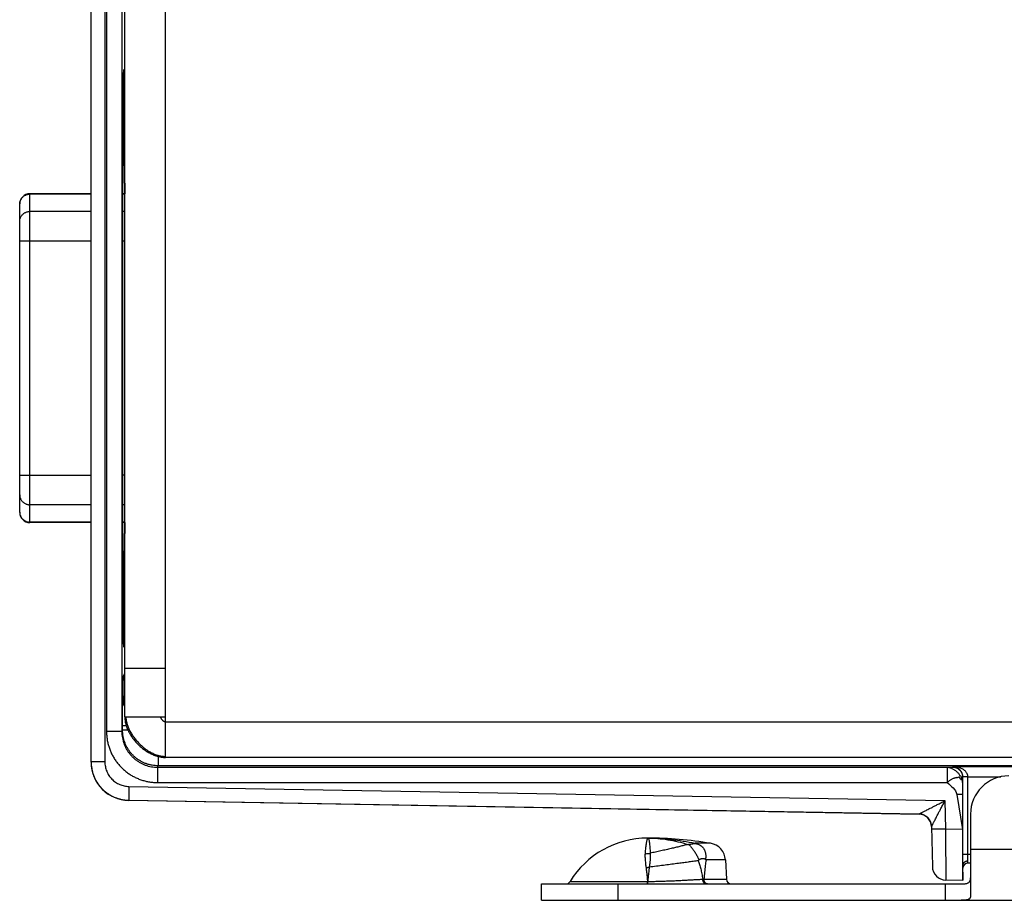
# Model space of a CAD drawing. Header units: inches. Extents: x 0.2 to 16.8, y 0.1 to 10.8.
# Tile 3 of 22: x 2.9 to 4.8, y 2.4 to 4.1. Entities that reach past the tile are written whole.
import ezdxf

# ---------------------------------------------------------------- set-up
doc = ezdxf.new("R2010")
doc.units = ezdxf.units.IN
doc.header["$LTSCALE"] = 0.935
doc.header["$MEASUREMENT"] = 0
doc.layers.get('0').update_dxf_attribs({"linetype": 'CONTINUOUS'})

msp = doc.modelspace()

# ---------------------------------------------------------------- linework, layer by layer
at = {"color": 7, "linetype": 'CONTINUOUS'}
for p, q in [((3.0362, 2.6353), (3.0362, 5.5469)), ((3.0632, 5.5464), (3.0632, 2.6359)), ((3.1822, 2.6446), (3.1822, 5.5376)), ((3.0664, 5.4867), (3.0664, 2.6955)), ((3.0964, 5.4867), (3.0964, 2.6955)), ((3.1022, 2.7246), (3.1022, 5.4576)), ((3.1022, 3.9752), (3.0998, 3.9773)), ((3.0997, 3.8199), (3.0997, 3.8757)), ((3.1022, 3.863), (3.0997, 3.8609)), ((3.1007, 3.8618), (3.1007, 3.8451)), ((3.1007, 3.8451), (3.0997, 3.8451)), ((3.1008, 3.8321), (3.0997, 3.8321)), ((3.1008, 3.8321), (3.1009, 3.8321)), ((3.0993, 3.8005), (3.0996, 3.8071)), ((2.9162, 3.1052), (2.9162, 3.75)), ((3.0362, 3.75), (2.9162, 3.75)), ((3.0362, 3.7491), (2.9162, 3.7491)), ((3.1022, 3.75), (3.0985, 3.75)), ((3.1022, 3.7491), (3.0985, 3.7491)), ((2.8962, 3.1252), (2.8962, 3.73)), ((3.0362, 3.7151), (2.9162, 3.7151)), ((3.1022, 3.7151), (3.0984, 3.7151)), ((3.0983, 3.1867), (3.0983, 3.6675)), ((3.0362, 3.657), (2.8962, 3.657)), ((3.1022, 3.657), (3.0983, 3.657)), ((2.8962, 3.1982), (3.0362, 3.1982)), ((3.1022, 3.1982), (3.0983, 3.1982)), ((3.0362, 3.1401), (2.9162, 3.1401)), ((3.1022, 3.1401), (3.0984, 3.1401)), ((3.0362, 3.1061), (2.9162, 3.1061)), ((3.0362, 3.1052), (2.9162, 3.1052)), ((3.1022, 3.1061), (3.0985, 3.1061)), ((3.1022, 3.1052), (3.0985, 3.1052)), ((3.0996, 3.0471), (3.0993, 3.0538)), ((3.0997, 2.9785), (3.0997, 3.0343)), ((3.0997, 3.0221), (3.1008, 3.0221)), ((3.1009, 3.0221), (3.1008, 3.0221)), ((3.0997, 3.0091), (3.1007, 3.0091)), ((3.1022, 2.9912), (3.0997, 2.9934)), ((3.1007, 3.0091), (3.1007, 2.9925)), ((3.1022, 2.879), (3.0998, 2.877)), ((3.1022, 2.8196), (3.1822, 2.8196)), ((3.0995, 2.805), (3.1022, 2.8102)), ((3.0992, 2.765), (3.0992, 2.7589)), ((3.0992, 2.765), (3.1022, 2.765)), ((3.0983, 2.757), (3.0992, 2.7589)), ((3.0992, 2.7589), (3.1022, 2.7589)), ((3.1022, 2.7246), (3.1822, 2.7246)), ((3.1051, 2.707), (3.0978, 2.707)), ((3.0978, 2.6984), (3.0978, 2.707)), ((3.1822, 2.7146), (5.1562, 2.7146)), ((3.0964, 2.6955), (3.0664, 2.6955)), ((3.0964, 2.6955), (3.0978, 2.6984)), ((3.1084, 2.6984), (3.0978, 2.6984)), ((3.1678, 2.6466), (3.1678, 2.6284)), ((5.0772, 2.6446), (3.1822, 2.6446)), ((3.0632, 2.6359), (3.0362, 2.6359)), ((3.1664, 2.6255), (3.1678, 2.6284)), ((3.1664, 2.6255), (4.7146, 2.6255)), ((3.1664, 2.6255), (3.1664, 2.5955)), ((5.0506, 2.6284), (3.1678, 2.6284)), ((4.7146, 2.6255), (4.7146, 2.5955)), ((4.7248, 2.6259), (4.7253, 2.6269)), ((4.7253, 2.6269), (5.065, 2.6269)), ((4.7448, 2.6059), (4.7451, 2.6064)), ((4.7551, 2.6064), (4.7451, 2.6064)), ((4.7451, 2.4546), (4.7451, 2.6064)), ((4.7551, 2.6069), (4.8196, 2.6069)), ((4.7551, 2.4546), (4.7551, 2.6064)), ((3.1103, 2.5879), (3.1098, 2.5609)), ((3.1103, 2.5879), (4.71, 2.56)), ((3.1664, 2.5955), (4.7146, 2.5955)), ((4.7332, 2.5721), (4.7444, 2.5036)), ((4.7445, 2.5721), (4.7444, 2.5036)), ((3.1098, 2.5609), (4.6593, 2.5338)), ((3.1098, 2.5603), (3.1098, 2.5609)), ((4.6594, 2.5333), (3.1098, 2.5603)), ((4.71, 2.56), (4.711, 2.5042)), ((4.6594, 2.5333), (4.6593, 2.5338)), ((4.7602, 2.5336), (4.7602, 2.3724)), ((4.6839, 2.5093), (4.6853, 2.4307)), ((4.711, 2.5042), (4.684, 2.5038)), ((4.7444, 2.5036), (4.711, 2.5042)), ((4.2505, 2.4764), (4.2202, 2.4764)), ((4.7602, 2.4546), (4.7451, 2.4546)), ((4.7602, 2.4646), (4.8519, 2.4646)), ((4.2797, 2.4437), (4.2417, 2.4437)), ((4.2797, 2.4437), (4.2817, 2.4061)), ((4.7452, 2.4036), (4.7452, 2.4336)), ((4.7552, 2.4376), (4.7552, 2.4414)), ((4.7602, 2.4376), (4.7552, 2.4376)), ((3.9192, 2.3966), (4.742, 2.3966)), ((3.9192, 2.3646), (3.9192, 2.3966)), ((3.975, 2.4014), (4.1269, 2.4014)), ((4.0692, 2.3646), (4.0692, 2.3966)), ((4.2374, 2.4061), (4.2817, 2.4061)), ((4.7102, 2.3966), (4.7102, 2.3646)), ((4.7452, 2.4036), (4.7118, 2.4042)), ((3.9192, 2.3646), (5.0491, 2.3646))]:
    msp.add_line(p, q, dxfattribs=at)
msp.add_lwpolyline([(3.1589, 2.6495), (3.1631, 2.6479), (3.1682, 2.6464), (3.1732, 2.6454), (3.1781, 2.6448), (3.1821, 2.6446)], dxfattribs=at)
for centre, radius, start, end in [((2.9162, 3.73), 0.02, 90, 180), ((2.9162, 3.1252), 0.02, 180, 270), ((3.1112, 2.6353), 0.075, 180, 269), ((4.8352, 2.5336), 0.075, 90, 180), ((4.6589, 2.5083), 0.025, 2.2574, 89.0001), ((4.1272, 2.3081), 0.1785, 90, 148.5015), ((4.1272, 1.7366), 0.75, 80.5349, 90), ((4.2447, 2.4419), 0.035, 3, 80.5349), ((4.7552, 2.4276), 0.01, 90, 180), ((4.7123, 2.4312), 0.027, 181, 269), ((3.9665, 2.4066), 0.01, 270, 328.5015), ((4.2916, 2.4066), 0.01, 183, 270)]:
    msp.add_arc(centre, radius, start, end, dxfattribs=at)
for points, knots in [([(3.0997, 3.8757), (3.0997, 3.8776), (3.0996, 3.8813), (3.0996, 3.887), (3.0996, 3.8929), (3.0996, 3.8991), (3.0996, 3.9054), (3.0996, 3.9118), (3.0996, 3.9183), (3.0996, 3.9248), (3.0996, 3.9312), (3.0996, 3.9376), (3.0996, 3.9438), (3.0996, 3.9498), (3.0996, 3.9556), (3.0997, 3.9611), (3.0997, 3.9662), (3.0997, 3.971), (3.0998, 3.9755), (3.0998, 3.9794), (3.0999, 3.9829), (3.0999, 3.9859), (3.1, 3.9885), (3.1, 3.9904), (3.1001, 3.9919), (3.1001, 3.9925), (3.1002, 3.9932), (3.1002, 3.9932)], [0, 0, 0, 0, 0.046231, 0.095059, 0.145922, 0.198458, 0.25245, 0.307279, 0.362494, 0.417916, 0.472922, 0.527009, 0.580029, 0.631409, 0.680639, 0.727595, 0.771793, 0.812771, 0.85042, 0.884378, 0.914276, 0.940023, 0.96139, 0.978141, 0.990219, 0.997524, 1, 1, 1, 1]), ([(3.1002, 3.9932), (3.1002, 3.9932), (3.1003, 3.9925), (3.1003, 3.9919), (3.1004, 3.9904), (3.1004, 3.9885), (3.1005, 3.9859), (3.1005, 3.9829), (3.1006, 3.9797), (3.1006, 3.9776), (3.1006, 3.9766)], [0, 0, 0, 0, 0.01752, 0.069201, 0.154648, 0.27316, 0.424328, 0.606483, 0.818006, 1, 1, 1, 1]), ([(3.1007, 3.8451), (3.1007, 3.8445), (3.1007, 3.8434), (3.1007, 3.8418), (3.1007, 3.8403), (3.1007, 3.8388), (3.1007, 3.8374), (3.1008, 3.8361), (3.1008, 3.835), (3.1008, 3.8341), (3.1008, 3.8333), (3.1008, 3.8327), (3.1008, 3.8324), (3.1008, 3.8321), (3.1008, 3.8321)], [0, 0, 0, 0, 0.127424, 0.252703, 0.373993, 0.489101, 0.596285, 0.693826, 0.780008, 0.853583, 0.913242, 0.958054, 0.987325, 1, 1, 1, 1]), ([(3.1009, 3.8321), (3.1009, 3.8323), (3.1009, 3.8327), (3.1009, 3.8327), (3.1009, 3.8327)], [0, 0, 0, 0, 0.979986, 1, 1, 1, 1]), ([(3.1009, 3.8327), (3.101, 3.8326), (3.101, 3.8324), (3.1011, 3.8322), (3.1011, 3.8321)], [0, 0, 0, 0, 0.518759, 1, 1, 1, 1]), ([(3.1011, 3.8321), (3.1011, 3.8318), (3.1011, 3.8311), (3.1012, 3.8293), (3.1013, 3.8268), (3.1014, 3.8236), (3.1015, 3.8196), (3.1015, 3.8149), (3.1016, 3.8096), (3.1017, 3.8036), (3.1018, 3.797), (3.1018, 3.7899), (3.1019, 3.7822), (3.1019, 3.7741), (3.102, 3.7655), (3.102, 3.7574), (3.102, 3.7522), (3.102, 3.75)], [0, 0, 0, 0, 0.009541, 0.031248, 0.062071, 0.10184, 0.150329, 0.207263, 0.272321, 0.345132, 0.425284, 0.512319, 0.605745, 0.70503, 0.809611, 0.918892, 1, 1, 1, 1]), ([(3.0996, 3.8071), (3.0996, 3.8072), (3.0996, 3.8076), (3.0996, 3.8082), (3.0996, 3.8089), (3.0996, 3.8099), (3.0996, 3.811), (3.0997, 3.8122), (3.0997, 3.8136), (3.0997, 3.8151), (3.0997, 3.8167), (3.0997, 3.8183), (3.0997, 3.8194), (3.0997, 3.8199)], [0, 0, 0, 0, 0.030352, 0.076434, 0.13714, 0.211894, 0.299439, 0.397844, 0.50637, 0.622739, 0.744835, 0.871577, 1, 1, 1, 1]), ([(3.0983, 3.6675), (3.0983, 3.6708), (3.0983, 3.6774), (3.0983, 3.6872), (3.0983, 3.697), (3.0983, 3.7066), (3.0984, 3.7159), (3.0984, 3.725), (3.0984, 3.7338), (3.0985, 3.7423), (3.0985, 3.7503), (3.0986, 3.7579), (3.0986, 3.765), (3.0987, 3.7715), (3.0988, 3.7775), (3.0988, 3.783), (3.0989, 3.7878), (3.099, 3.7919), (3.0991, 3.7954), (3.0992, 3.7981), (3.0992, 3.7998), (3.0993, 3.8005)], [0, 0, 0, 0, 0.074506, 0.148727, 0.222061, 0.294136, 0.36476, 0.433366, 0.499536, 0.563141, 0.623688, 0.680763, 0.734268, 0.783818, 0.829044, 0.869863, 0.906008, 0.9372, 0.963364, 0.984353, 1, 1, 1, 1]), ([(2.8962, 3.73), (2.8962, 3.7306), (2.8963, 3.732), (2.8967, 3.7341), (2.8974, 3.7364), (2.8984, 3.7386), (2.8997, 3.7406), (2.9011, 3.7425), (2.9029, 3.7442), (2.9048, 3.7457), (2.9068, 3.7469), (2.909, 3.7479), (2.9114, 3.7486), (2.9137, 3.749), (2.9153, 3.7491), (2.9162, 3.7491)], [0, 0, 0, 0, 0.058479, 0.136327, 0.214243, 0.292256, 0.370388, 0.448656, 0.527067, 0.605622, 0.684312, 0.76312, 0.842024, 0.920995, 1, 1, 1, 1]), ([(2.8962, 3.6954), (2.8962, 3.6962), (2.8963, 3.6978), (2.8967, 3.7001), (2.8974, 3.7024), (2.8984, 3.7046), (2.8997, 3.7066), (2.9011, 3.7085), (2.9029, 3.7102), (2.9048, 3.7116), (2.9068, 3.7129), (2.909, 3.7138), (2.9114, 3.7146), (2.9137, 3.715), (2.9153, 3.7151), (2.9162, 3.7151)], [0, 0, 0, 0, 0.076337, 0.152709, 0.229147, 0.30568, 0.38233, 0.459113, 0.536038, 0.613103, 0.6903, 0.767614, 0.845021, 0.922494, 1, 1, 1, 1]), ([(3.0993, 3.0538), (3.0992, 3.0545), (3.0992, 3.0561), (3.0991, 3.0589), (3.099, 3.0623), (3.0989, 3.0665), (3.0988, 3.0713), (3.0988, 3.0767), (3.0987, 3.0827), (3.0986, 3.0893), (3.0986, 3.0964), (3.0985, 3.1039), (3.0985, 3.112), (3.0984, 3.1204), (3.0984, 3.1292), (3.0984, 3.1383), (3.0983, 3.1477), (3.0983, 3.1572), (3.0983, 3.167), (3.0983, 3.1768), (3.0983, 3.1834), (3.0983, 3.1867)], [0, 0, 0, 0, 0.015647, 0.036636, 0.0628, 0.093992, 0.130137, 0.170956, 0.216182, 0.265732, 0.319237, 0.376312, 0.436859, 0.500464, 0.566634, 0.63524, 0.705864, 0.777939, 0.851273, 0.925494, 1, 1, 1, 1]), ([(2.8962, 3.1598), (2.8962, 3.159), (2.8963, 3.1575), (2.8967, 3.1551), (2.8974, 3.1528), (2.8984, 3.1507), (2.8997, 3.1486), (2.9011, 3.1467), (2.9029, 3.1451), (2.9048, 3.1436), (2.9068, 3.1424), (2.909, 3.1414), (2.9114, 3.1407), (2.9137, 3.1402), (2.9153, 3.1401), (2.9162, 3.1401)], [0, 0, 0, 0, 0.076337, 0.152709, 0.229147, 0.30568, 0.38233, 0.459113, 0.536038, 0.613103, 0.6903, 0.767614, 0.845021, 0.922494, 1, 1, 1, 1]), ([(2.8962, 3.1252), (2.8962, 3.1246), (2.8963, 3.1232), (2.8967, 3.1211), (2.8974, 3.1188), (2.8984, 3.1166), (2.8997, 3.1146), (2.9011, 3.1127), (2.9029, 3.111), (2.9048, 3.1096), (2.9068, 3.1083), (2.909, 3.1073), (2.9114, 3.1066), (2.9137, 3.1062), (2.9153, 3.1061), (2.9162, 3.1061)], [0, 0, 0, 0, 0.058479, 0.136327, 0.214243, 0.292256, 0.370388, 0.448656, 0.527067, 0.605622, 0.684312, 0.76312, 0.842024, 0.920995, 1, 1, 1, 1]), ([(3.102, 3.1052), (3.102, 3.1027), (3.102, 3.0971), (3.102, 3.0887), (3.1019, 3.0801), (3.1019, 3.072), (3.1018, 3.0643), (3.1018, 3.0572), (3.1017, 3.0506), (3.1016, 3.0446), (3.1015, 3.0393), (3.1015, 3.0346), (3.1014, 3.0307), (3.1013, 3.0274), (3.1012, 3.0249), (3.1011, 3.023), (3.1011, 3.0223), (3.101, 3.0218)], [0, 0, 0, 0, 0.091891, 0.199545, 0.302569, 0.400377, 0.492412, 0.578152, 0.65711, 0.728837, 0.792927, 0.849014, 0.896781, 0.935958, 0.966322, 0.987706, 1, 1, 1, 1]), ([(3.0997, 3.0343), (3.0997, 3.0349), (3.0997, 3.036), (3.0997, 3.0376), (3.0997, 3.0391), (3.0997, 3.0406), (3.0997, 3.042), (3.0996, 3.0432), (3.0996, 3.0444), (3.0996, 3.0453), (3.0996, 3.0461), (3.0996, 3.0467), (3.0996, 3.047), (3.0996, 3.0471)], [0, 0, 0, 0, 0.128423, 0.255165, 0.377261, 0.49363, 0.602156, 0.700561, 0.788106, 0.86286, 0.923566, 0.969648, 1, 1, 1, 1]), ([(3.1008, 3.0221), (3.1008, 3.0221), (3.1008, 3.0218), (3.1008, 3.0216), (3.1008, 3.0209), (3.1008, 3.0202), (3.1008, 3.0192), (3.1008, 3.0181), (3.1007, 3.0168), (3.1007, 3.0155), (3.1007, 3.014), (3.1007, 3.0124), (3.1007, 3.0108), (3.1007, 3.0097), (3.1007, 3.0091)], [0, 0, 0, 0, 0.012675, 0.041946, 0.086758, 0.146417, 0.219992, 0.306174, 0.403715, 0.510899, 0.626007, 0.747297, 0.872576, 1, 1, 1, 1]), ([(3.1009, 3.0216), (3.1009, 3.0216), (3.1009, 3.0215), (3.1009, 3.0219), (3.1009, 3.0221)], [0, 0, 0, 0, 0.020014, 1, 1, 1, 1]), ([(3.1002, 2.8611), (3.1002, 2.8611), (3.1001, 2.8617), (3.1001, 2.8623), (3.1, 2.8639), (3.1, 2.8658), (3.0999, 2.8683), (3.0999, 2.8713), (3.0998, 2.8748), (3.0998, 2.8788), (3.0997, 2.8832), (3.0997, 2.888), (3.0997, 2.8932), (3.0996, 2.8987), (3.0996, 2.9044), (3.0996, 2.9104), (3.0996, 2.9166), (3.0996, 2.923), (3.0996, 2.9294), (3.0996, 2.9359), (3.0996, 2.9424), (3.0996, 2.9488), (3.0996, 2.9551), (3.0996, 2.9613), (3.0996, 2.9672), (3.0996, 2.973), (3.0997, 2.9767), (3.0997, 2.9785)], [0, 0, 0, 0, 0.002476, 0.009781, 0.021859, 0.03861, 0.059977, 0.085724, 0.115622, 0.14958, 0.187229, 0.228207, 0.272405, 0.319361, 0.368591, 0.419971, 0.472991, 0.527078, 0.582084, 0.637506, 0.692721, 0.74755, 0.801542, 0.854078, 0.904941, 0.953769, 1, 1, 1, 1]), ([(3.1006, 2.8777), (3.1006, 2.8767), (3.1006, 2.8745), (3.1005, 2.8713), (3.1005, 2.8683), (3.1004, 2.8658), (3.1004, 2.8639), (3.1003, 2.8623), (3.1003, 2.8617), (3.1002, 2.8611), (3.1002, 2.8611)], [0, 0, 0, 0, 0.181994, 0.393517, 0.575672, 0.72684, 0.845352, 0.930799, 0.98248, 1, 1, 1, 1]), ([(3.0992, 2.765), (3.0992, 2.7662), (3.0992, 2.7688), (3.0992, 2.7726), (3.0992, 2.7764), (3.0992, 2.78), (3.0992, 2.7836), (3.0992, 2.7869), (3.0993, 2.79), (3.0993, 2.7929), (3.0993, 2.7955), (3.0993, 2.7979), (3.0994, 2.7999), (3.0994, 2.8016), (3.0994, 2.803), (3.0994, 2.804), (3.0995, 2.8046), (3.0995, 2.8049), (3.0995, 2.805)], [0, 0, 0, 0, 0.096427, 0.192436, 0.28682, 0.378426, 0.466382, 0.549975, 0.628399, 0.700884, 0.766758, 0.825424, 0.87629, 0.918887, 0.952855, 0.977856, 0.993596, 1, 1, 1, 1]), ([(3.1021, 2.7951), (3.102, 2.7953), (3.1015, 2.7962), (3.1008, 2.7978), (3.1001, 2.8002), (3.0996, 2.8025), (3.0995, 2.8041), (3.0995, 2.805)], [0, 0, 0, 0, 0.061322, 0.295999, 0.530671, 0.765338, 1, 1, 1, 1]), ([(3.0978, 2.707), (3.0978, 2.7086), (3.0978, 2.7116), (3.0978, 2.7161), (3.0978, 2.7205), (3.0979, 2.7249), (3.0979, 2.729), (3.0979, 2.733), (3.0979, 2.7368), (3.0979, 2.7403), (3.098, 2.7436), (3.098, 2.7465), (3.098, 2.7491), (3.0981, 2.7514), (3.0981, 2.7533), (3.0981, 2.7548), (3.0982, 2.7559), (3.0982, 2.7566), (3.0982, 2.757), (3.0983, 2.757)], [0, 0, 0, 0, 0.090653, 0.181077, 0.270262, 0.357208, 0.441033, 0.521105, 0.59686, 0.667655, 0.732878, 0.791968, 0.844407, 0.889792, 0.92777, 0.958033, 0.980259, 0.994251, 1, 1, 1, 1]), ([(3.1021, 2.7437), (3.1021, 2.7437), (3.1016, 2.7445), (3.1007, 2.7462), (3.0996, 2.7488), (3.0988, 2.7515), (3.0984, 2.7542), (3.0983, 2.7561), (3.0983, 2.757)], [0, 0, 0, 0, 0.007421, 0.205945, 0.404465, 0.602981, 0.801492, 1, 1, 1, 1]), ([(3.0992, 2.7589), (3.0992, 2.758), (3.0993, 2.7561), (3.0998, 2.7533), (3.1005, 2.7506), (3.1014, 2.7486), (3.102, 2.7475), (3.1021, 2.7472)], [0, 0, 0, 0, 0.229505, 0.458991, 0.688467, 0.917946, 1, 1, 1, 1]), ([(3.1022, 2.7246), (3.1022, 2.7234), (3.1022, 2.7211), (3.1026, 2.7175), (3.1032, 2.7139), (3.104, 2.7104), (3.1051, 2.7068), (3.1063, 2.7033), (3.1077, 2.6997), (3.1094, 2.6962), (3.1112, 2.6928), (3.1131, 2.6894), (3.1153, 2.686), (3.1175, 2.6828), (3.12, 2.6796), (3.1225, 2.6765), (3.1252, 2.6734), (3.128, 2.6705), (3.131, 2.6677), (3.134, 2.665), (3.1371, 2.6624), (3.1403, 2.66), (3.1436, 2.6577), (3.1469, 2.6556), (3.1503, 2.6536), (3.1538, 2.6518), (3.1566, 2.6505), (3.1584, 2.6498), (3.1589, 2.6495)], [0, 0, 0, 0, 0.035734, 0.071833, 0.108356, 0.145339, 0.182805, 0.220759, 0.259192, 0.298086, 0.337411, 0.377129, 0.417197, 0.457565, 0.498176, 0.538974, 0.579898, 0.620885, 0.661872, 0.702796, 0.743594, 0.784206, 0.824573, 0.864641, 0.90436, 0.943685, 0.982579, 1, 1, 1, 1]), ([(3.1042, 2.7246), (3.1042, 2.7235), (3.1044, 2.7213), (3.1048, 2.7179), (3.1055, 2.7145), (3.1064, 2.7111), (3.1075, 2.7077), (3.1088, 2.7042), (3.1102, 2.7008), (3.1119, 2.6974), (3.1137, 2.6941), (3.1156, 2.6907), (3.1178, 2.6875), (3.12, 2.6842), (3.1224, 2.6811), (3.1249, 2.678), (3.1276, 2.675), (3.1303, 2.6721), (3.1332, 2.6694), (3.1361, 2.6667), (3.1391, 2.6641), (3.1422, 2.6617), (3.1454, 2.6595), (3.1486, 2.6573), (3.1519, 2.6554), (3.1552, 2.6536), (3.1585, 2.652), (3.1619, 2.6506), (3.1653, 2.6494), (3.1687, 2.6484), (3.1721, 2.6476), (3.1755, 2.6471), (3.1788, 2.6468), (3.181, 2.6467), (3.1822, 2.6468)], [0, 0, 0, 0, 0.028013, 0.056534, 0.085591, 0.115194, 0.145342, 0.176018, 0.207197, 0.238843, 0.270916, 0.303366, 0.336141, 0.369186, 0.40244, 0.435841, 0.469328, 0.502837, 0.536304, 0.569668, 0.602866, 0.63584, 0.668534, 0.700896, 0.732878, 0.76444, 0.795548, 0.826177, 0.85631, 0.885946, 0.915096, 0.943787, 0.972066, 1, 1, 1, 1]), ([(3.1717, 2.7246), (3.1718, 2.7243), (3.172, 2.7238), (3.1723, 2.723), (3.1728, 2.7221), (3.1732, 2.7213), (3.1738, 2.7204), (3.1744, 2.7196), (3.175, 2.7188), (3.1757, 2.718), (3.1764, 2.7173), (3.1772, 2.7167), (3.178, 2.7161), (3.1788, 2.7156), (3.1796, 2.7152), (3.1804, 2.7149), (3.1812, 2.7147), (3.1817, 2.7146), (3.182, 2.7146), (3.1822, 2.7146)], [0, 0, 0, 0, 0.056242, 0.115729, 0.177932, 0.242289, 0.308224, 0.375157, 0.442521, 0.509769, 0.57639, 0.641924, 0.705986, 0.768289, 0.828681, 0.887195, 0.9441, 0.972131, 1, 1, 1, 1]), ([(3.0664, 2.6955), (3.0664, 2.6929), (3.0666, 2.6877), (3.0675, 2.6799), (3.0691, 2.6722), (3.0712, 2.6646), (3.0739, 2.6572), (3.0772, 2.6501), (3.0811, 2.6432), (3.0854, 2.6367), (3.0903, 2.6305), (3.0956, 2.6247), (3.1014, 2.6194), (3.1076, 2.6145), (3.1141, 2.6102), (3.121, 2.6063), (3.1281, 2.603), (3.1355, 2.6003), (3.1431, 2.5982), (3.1508, 2.5966), (3.1586, 2.5957), (3.1638, 2.5955), (3.1664, 2.5955)], [0, 0, 0, 0, 0.04965, 0.099567, 0.149649, 0.199797, 0.249908, 0.299945, 0.349949, 0.399965, 0.450001, 0.500047, 0.550092, 0.600126, 0.650137, 0.700135, 0.750163, 0.800264, 0.850398, 0.900466, 0.950366, 1, 1, 1, 1]), ([(3.0964, 2.6955), (3.0964, 2.6935), (3.0966, 2.6894), (3.0974, 2.6833), (3.0987, 2.6774), (3.1006, 2.6715), (3.1029, 2.6659), (3.1057, 2.6605), (3.109, 2.6553), (3.1127, 2.6505), (3.1169, 2.646), (3.1214, 2.6418), (3.1262, 2.6381), (3.1314, 2.6348), (3.1368, 2.632), (3.1424, 2.6297), (3.1483, 2.6278), (3.1542, 2.6265), (3.1603, 2.6257), (3.1644, 2.6255), (3.1664, 2.6255)], [0, 0, 0, 0, 0.05558, 0.111155, 0.166726, 0.222295, 0.27786, 0.33342, 0.388976, 0.444529, 0.50008, 0.555628, 0.611173, 0.666718, 0.722262, 0.777807, 0.833353, 0.8889, 0.944448, 1, 1, 1, 1]), ([(3.1678, 2.6284), (3.1658, 2.6284), (3.1617, 2.6285), (3.1556, 2.6293), (3.1497, 2.6307), (3.1438, 2.6325), (3.1382, 2.6348), (3.1328, 2.6377), (3.1276, 2.6409), (3.1228, 2.6447), (3.1183, 2.6488), (3.1142, 2.6533), (3.1104, 2.6581), (3.1072, 2.6633), (3.1043, 2.6687), (3.102, 2.6744), (3.1001, 2.6802), (3.0988, 2.6862), (3.098, 2.6922), (3.0978, 2.6963), (3.0978, 2.6984)], [0, 0, 0, 0, 0.055575, 0.111172, 0.166758, 0.222321, 0.277854, 0.333351, 0.388819, 0.444268, 0.499717, 0.555193, 0.610721, 0.666298, 0.721905, 0.77752, 0.83314, 0.888762, 0.944388, 1, 1, 1, 1]), ([(3.0362, 2.6353), (3.0362, 2.6333), (3.0364, 2.6292), (3.0372, 2.623), (3.0386, 2.6166), (3.0405, 2.6105), (3.0429, 2.6045), (3.0459, 2.5987), (3.0493, 2.5932), (3.0532, 2.5881), (3.0576, 2.5833), (3.0623, 2.5788), (3.0674, 2.5748), (3.0728, 2.5713), (3.0785, 2.5682), (3.0845, 2.5657), (3.0906, 2.5636), (3.097, 2.5621), (3.1034, 2.5612), (3.1077, 2.5609), (3.1098, 2.5609)], [0, 0, 0, 0, 0.05108, 0.10694, 0.162788, 0.218613, 0.274411, 0.330176, 0.385913, 0.441632, 0.49735, 0.553094, 0.608886, 0.664727, 0.720595, 0.776473, 0.832356, 0.888242, 0.944129, 1, 1, 1, 1]), ([(3.0632, 2.6359), (3.0632, 2.6343), (3.0633, 2.6313), (3.064, 2.6267), (3.0651, 2.6221), (3.0666, 2.6177), (3.0686, 2.6135), (3.071, 2.6094), (3.0737, 2.6057), (3.0769, 2.6022), (3.0803, 2.599), (3.084, 2.5962), (3.088, 2.5937), (3.0922, 2.5917), (3.0966, 2.59), (3.1011, 2.5889), (3.1057, 2.5881), (3.1088, 2.5879), (3.1103, 2.5879)], [0, 0, 0, 0, 0.061715, 0.12397, 0.186561, 0.249298, 0.311996, 0.374601, 0.437201, 0.499859, 0.562523, 0.62514, 0.687774, 0.75052, 0.813313, 0.875958, 0.938255, 1, 1, 1, 1]), ([(4.7146, 2.6255), (4.715, 2.6255), (4.7156, 2.6255), (4.7166, 2.6256), (4.7176, 2.6256), (4.7185, 2.6256), (4.7194, 2.6256), (4.7202, 2.6256), (4.721, 2.6257), (4.7217, 2.6257), (4.7223, 2.6257), (4.7227, 2.6257), (4.723, 2.6257), (4.7232, 2.6257), (4.7235, 2.6257), (4.7237, 2.6258), (4.7239, 2.6258), (4.7241, 2.6258), (4.7243, 2.6258), (4.7244, 2.6258), (4.7245, 2.6258), (4.7246, 2.6258), (4.7247, 2.6258), (4.7247, 2.6258), (4.7247, 2.6258), (4.7248, 2.6259), (4.7248, 2.6259), (4.7248, 2.6259), (4.7248, 2.6259), (4.7248, 2.6259), (4.7248, 2.6259), (4.7248, 2.6259)], [0, 0, 0, 0, 0.098552, 0.19493, 0.288567, 0.3789, 0.465361, 0.547387, 0.624411, 0.695869, 0.761195, 0.791382, 0.819825, 0.846453, 0.871196, 0.893984, 0.914746, 0.933413, 0.949914, 0.964183, 0.97615, 0.98125, 0.985752, 0.989646, 0.992929, 0.995595, 0.997644, 0.998441, 0.999092, 0.999605, 1, 1, 1, 1]), ([(4.7146, 2.6255), (4.7152, 2.6255), (4.7165, 2.6254), (4.7184, 2.6251), (4.7205, 2.6245), (4.7227, 2.6237), (4.7249, 2.6226), (4.7272, 2.6214), (4.7294, 2.6199), (4.7315, 2.6183), (4.7336, 2.6165), (4.7354, 2.6146), (4.7376, 2.6128), (4.7378, 2.6096), (4.7409, 2.6094), (4.7416, 2.6069), (4.7433, 2.6045), (4.7427, 2.6015), (4.7444, 2.5994), (4.7445, 2.5975), (4.7446, 2.5962), (4.7446, 2.5955)], [0, 0, 0, 0, 0.037666, 0.080476, 0.127593, 0.17831, 0.232047, 0.288012, 0.34534, 0.403367, 0.461666, 0.519872, 0.577739, 0.643445, 0.687614, 0.73947, 0.79118, 0.882158, 0.912126, 0.957479, 1, 1, 1, 1]), ([(4.7248, 2.6259), (4.7255, 2.6259), (4.7268, 2.6258), (4.7287, 2.6255), (4.7306, 2.625), (4.7325, 2.6244), (4.7342, 2.6235), (4.7359, 2.6225), (4.7373, 2.6216), (4.7382, 2.6207), (4.7392, 2.6198), (4.7403, 2.6186), (4.7414, 2.617), (4.7424, 2.6153), (4.7433, 2.6135), (4.744, 2.6117), (4.7444, 2.6098), (4.7447, 2.6078), (4.7448, 2.6065), (4.7448, 2.6059)], [0, 0, 0, 0, 0.062522, 0.125043, 0.187558, 0.250085, 0.312637, 0.375192, 0.437713, 0.468963, 0.5002, 0.562633, 0.625084, 0.68757, 0.750078, 0.812583, 0.875065, 0.937524, 1, 1, 1, 1]), ([(4.7451, 2.6064), (4.7451, 2.6069), (4.745, 2.608), (4.7448, 2.6096), (4.7445, 2.6112), (4.744, 2.6129), (4.7434, 2.6146), (4.7425, 2.6163), (4.7414, 2.6181), (4.7401, 2.6199), (4.7384, 2.6216), (4.7365, 2.6232), (4.7341, 2.6247), (4.7314, 2.6259), (4.7285, 2.6267), (4.7264, 2.6269), (4.7253, 2.6269)], [0, 0, 0, 0, 0.051482, 0.10098, 0.153741, 0.20913, 0.266587, 0.327493, 0.393292, 0.46382, 0.539179, 0.62006, 0.707626, 0.80173, 0.900221, 1, 1, 1, 1]), ([(4.7551, 2.6069), (4.755, 2.6074), (4.755, 2.6084), (4.7547, 2.61), (4.7542, 2.6116), (4.7534, 2.6132), (4.7524, 2.6149), (4.7511, 2.6167), (4.7494, 2.6184), (4.7474, 2.6202), (4.7449, 2.6218), (4.7419, 2.6234), (4.7383, 2.6248), (4.7343, 2.626), (4.7299, 2.6267), (4.7269, 2.6269), (4.7253, 2.6269)], [0, 0, 0, 0, 0.038403, 0.078381, 0.120804, 0.16645, 0.21607, 0.270929, 0.332187, 0.400606, 0.477116, 0.562959, 0.659548, 0.766692, 0.881612, 1, 1, 1, 1]), ([(4.7446, 2.5955), (4.7446, 2.5961), (4.7446, 2.5973), (4.744, 2.5989), (4.7437, 2.6033), (4.7428, 2.5993), (4.7417, 2.6015), (4.7395, 2.6022), (4.7398, 2.606), (4.7369, 2.6061), (4.7355, 2.6048), (4.7335, 2.6052), (4.7315, 2.6048), (4.7294, 2.6044), (4.7272, 2.6036), (4.7249, 2.6027), (4.7227, 2.6016), (4.7205, 2.6003), (4.7183, 2.5988), (4.7165, 2.5972), (4.7151, 2.5962), (4.7146, 2.5955)], [0, 0, 0, 0, 0.041367, 0.081258, 0.14959, 0.189894, 0.224455, 0.261518, 0.359167, 0.397425, 0.439704, 0.485064, 0.533649, 0.585586, 0.640824, 0.698974, 0.759246, 0.820626, 0.881976, 0.942134, 1, 1, 1, 1]), ([(4.7446, 2.5955), (4.7446, 2.5962), (4.7446, 2.5973), (4.7447, 2.5986), (4.7447, 2.5995), (4.7447, 2.6004), (4.7447, 2.6013), (4.7447, 2.6021), (4.7447, 2.6028), (4.7447, 2.6035), (4.7447, 2.604), (4.7447, 2.6043), (4.7447, 2.6046), (4.7448, 2.6048), (4.7448, 2.605), (4.7448, 2.6052), (4.7448, 2.6054), (4.7448, 2.6055), (4.7448, 2.6056), (4.7448, 2.6057), (4.7448, 2.6057), (4.7448, 2.6058), (4.7448, 2.6058), (4.7448, 2.6058), (4.7448, 2.6058), (4.7448, 2.6059), (4.7448, 2.6059), (4.7448, 2.6059), (4.7448, 2.6059)], [0, 0, 0, 0, 0.202424, 0.298097, 0.389511, 0.476242, 0.557865, 0.633957, 0.704093, 0.767849, 0.824801, 0.850593, 0.874525, 0.896544, 0.916597, 0.934632, 0.950595, 0.964435, 0.976098, 0.981097, 0.985532, 0.989398, 0.992688, 0.995397, 0.997519, 0.999052, 0.999598, 1, 1, 1, 1]), ([(4.7551, 2.6069), (4.7546, 2.6069), (4.7537, 2.6069), (4.7523, 2.6069), (4.751, 2.6068), (4.7497, 2.6068), (4.7486, 2.6068), (4.7476, 2.6068), (4.7467, 2.6068), (4.7461, 2.6068), (4.7455, 2.6068), (4.7453, 2.6067), (4.7451, 2.6067), (4.7451, 2.6067)], [0, 0, 0, 0, 0.141133, 0.279582, 0.412514, 0.537203, 0.651093, 0.75185, 0.837419, 0.906077, 0.956476, 0.987691, 1, 1, 1, 1]), ([(4.7551, 2.6064), (4.7551, 2.6065), (4.7551, 2.6066), (4.7551, 2.6067), (4.7551, 2.6069), (4.7551, 2.6069)], [0, 0, 0, 0, 0.333334, 0.666666, 1, 1, 1, 1]), ([(4.7446, 2.5955), (4.7446, 2.5946), (4.7446, 2.5927), (4.7446, 2.589), (4.7445, 2.5853), (4.7445, 2.5816), (4.7445, 2.5787), (4.7445, 2.5755), (4.7445, 2.5732), (4.7445, 2.5721)], [0, 0, 0, 0, 0.123509, 0.241102, 0.471224, 0.590095, 0.715734, 0.851311, 1, 1, 1, 1]), ([(4.7332, 2.5721), (4.7337, 2.5722), (4.7346, 2.5723), (4.7361, 2.5725), (4.7375, 2.5726), (4.7388, 2.5728), (4.74, 2.5728), (4.7411, 2.5728), (4.7421, 2.5728), (4.7429, 2.5728), (4.7435, 2.5727), (4.744, 2.5725), (4.7444, 2.5723), (4.7445, 2.5722), (4.7445, 2.5721)], [0, 0, 0, 0, 0.128716, 0.254453, 0.375315, 0.489517, 0.59534, 0.691188, 0.775633, 0.847306, 0.905137, 0.948699, 0.978876, 1, 1, 1, 1]), ([(4.6593, 2.5338), (4.6594, 2.5339), (4.6595, 2.5339), (4.6599, 2.5341), (4.6605, 2.5344), (4.6614, 2.5349), (4.6625, 2.5355), (4.6641, 2.5363), (4.6661, 2.5373), (4.6685, 2.5386), (4.6714, 2.54), (4.6749, 2.5418), (4.6789, 2.5439), (4.6836, 2.5463), (4.6891, 2.5491), (4.6953, 2.5524), (4.7024, 2.556), (4.7074, 2.5586), (4.71, 2.56)], [0, 0, 0, 0, 0.002595, 0.009267, 0.020784, 0.037639, 0.060759, 0.091266, 0.129893, 0.177284, 0.234407, 0.30216, 0.381611, 0.473847, 0.580664, 0.704416, 0.844758, 1, 1, 1, 1]), ([(4.6839, 2.5092), (4.6839, 2.5093), (4.684, 2.5094), (4.6842, 2.5098), (4.6845, 2.5103), (4.6849, 2.5112), (4.6855, 2.5124), (4.6863, 2.5139), (4.6873, 2.5158), (4.6885, 2.5182), (4.69, 2.5211), (4.6918, 2.5246), (4.6939, 2.5286), (4.6963, 2.5334), (4.6991, 2.5388), (4.7024, 2.5451), (4.7061, 2.5523), (4.7087, 2.5573), (4.71, 2.56)], [0, 0, 0, 0, 0.002828, 0.009165, 0.020061, 0.036356, 0.058945, 0.088788, 0.126876, 0.173993, 0.230857, 0.298539, 0.378057, 0.470553, 0.577798, 0.70225, 0.843574, 1, 1, 1, 1]), ([(4.6757, 2.5274), (4.675, 2.528), (4.6737, 2.5291), (4.6715, 2.5305), (4.6693, 2.5316), (4.6669, 2.5326), (4.6644, 2.5333), (4.6619, 2.5337), (4.6602, 2.5338), (4.6593, 2.5338)], [0, 0, 0, 0, 0.143275, 0.286451, 0.42947, 0.572342, 0.715059, 0.857611, 1, 1, 1, 1]), ([(4.6757, 2.5274), (4.675, 2.528), (4.6737, 2.5291), (4.6716, 2.5305), (4.6693, 2.5316), (4.6669, 2.5326), (4.6644, 2.5333), (4.6619, 2.5337), (4.6602, 2.5338), (4.6593, 2.5338)], [0, 0, 0, 0, 0.142804, 0.285668, 0.428533, 0.571398, 0.714264, 0.857132, 1, 1, 1, 1]), ([(4.6839, 2.5093), (4.6839, 2.5101), (4.6838, 2.5118), (4.6833, 2.5144), (4.6826, 2.5168), (4.6817, 2.5192), (4.6805, 2.5215), (4.6791, 2.5236), (4.6775, 2.5256), (4.6763, 2.5268), (4.6757, 2.5274)], [0, 0, 0, 0, 0.124997, 0.249977, 0.374978, 0.499991, 0.625008, 0.750022, 0.875027, 1, 1, 1, 1]), ([(4.711, 2.5042), (4.711, 2.5016), (4.7111, 2.4964), (4.7111, 2.4886), (4.7112, 2.4809), (4.7112, 2.4734), (4.7113, 2.466), (4.7114, 2.4589), (4.7114, 2.452), (4.7115, 2.4455), (4.7115, 2.4394), (4.7116, 2.4336), (4.7116, 2.4283), (4.7116, 2.4235), (4.7117, 2.4191), (4.7117, 2.4153), (4.7117, 2.412), (4.7118, 2.4093), (4.7118, 2.4072), (4.7118, 2.4056), (4.7118, 2.4047), (4.7118, 2.4043), (4.7118, 2.4042)], [0, 0, 0, 0, 0.078537, 0.156605, 0.233687, 0.309301, 0.38298, 0.454272, 0.522738, 0.587954, 0.649522, 0.70708, 0.760297, 0.808863, 0.852479, 0.890863, 0.923765, 0.950975, 0.972321, 0.987666, 0.996913, 1, 1, 1, 1]), ([(4.7444, 2.5036), (4.7444, 2.5011), (4.7444, 2.4959), (4.7444, 2.4883), (4.7444, 2.4807), (4.7444, 2.4732), (4.7444, 2.466), (4.7445, 2.4589), (4.7445, 2.4522), (4.7445, 2.4457), (4.7446, 2.4396), (4.7446, 2.4339), (4.7447, 2.4286), (4.7447, 2.4237), (4.7448, 2.4193), (4.7448, 2.4154), (4.7449, 2.4121), (4.7449, 2.4093), (4.745, 2.407), (4.7451, 2.4054), (4.7451, 2.4045), (4.7452, 2.4041)], [0, 0, 0, 0, 0.077649, 0.154971, 0.231269, 0.306114, 0.379284, 0.450127, 0.518165, 0.58325, 0.644822, 0.702414, 0.755918, 0.804903, 0.848968, 0.888024, 0.921785, 0.949964, 0.972488, 0.989214, 1, 1, 1, 1]), ([(4.1272, 2.4866), (4.127, 2.4866), (4.1267, 2.4859), (4.1263, 2.4849), (4.1258, 2.4829), (4.1252, 2.4802), (4.1245, 2.4768), (4.1239, 2.4726), (4.1232, 2.4677), (4.1226, 2.4621), (4.1223, 2.4581), (4.1221, 2.456)], [0, 0, 0, 0, 0.016475, 0.056242, 0.120438, 0.209052, 0.321738, 0.457948, 0.616993, 0.798027, 1, 1, 1, 1]), ([(4.1272, 2.4866), (4.1349, 2.4866), (4.1505, 2.4862), (4.1739, 2.4843), (4.1971, 2.4811), (4.2125, 2.4781), (4.2202, 2.4764)], [0, 0, 0, 0, 0.249263, 0.49875, 0.748878, 1, 1, 1, 1]), ([(4.1272, 2.4866), (4.1337, 2.4866), (4.147, 2.4861), (4.1669, 2.4837), (4.1867, 2.4798), (4.1998, 2.4762), (4.2062, 2.4742)], [0, 0, 0, 0, 0.245551, 0.495053, 0.747066, 1, 1, 1, 1]), ([(4.1272, 2.4866), (4.1275, 2.4866), (4.1283, 2.4862), (4.129, 2.4849), (4.1297, 2.483), (4.1302, 2.4804), (4.1307, 2.477), (4.1311, 2.473), (4.1315, 2.4682), (4.1319, 2.4628), (4.1322, 2.4589), (4.1323, 2.4569)], [0, 0, 0, 0, 0.032826, 0.077412, 0.141792, 0.228479, 0.33814, 0.470716, 0.625755, 0.802519, 1, 1, 1, 1]), ([(4.2062, 2.4742), (4.2036, 2.4735), (4.1983, 2.4721), (4.1902, 2.4701), (4.1819, 2.4681), (4.1729, 2.466), (4.1633, 2.4638), (4.1531, 2.4615), (4.1427, 2.4592), (4.1358, 2.4577), (4.1323, 2.4569)], [0, 0, 0, 0, 0.10629, 0.216462, 0.330093, 0.446756, 0.581909, 0.71966, 0.859271, 1, 1, 1, 1]), ([(4.2075, 2.4743), (4.2073, 2.4743), (4.2071, 2.4742), (4.2066, 2.4742), (4.2064, 2.4742), (4.2062, 2.4742)], [0, 0, 0, 0, 0.340159, 0.673935, 1, 1, 1, 1]), ([(4.2075, 2.4743), (4.2076, 2.4743), (4.2079, 2.4743), (4.2083, 2.4743), (4.2088, 2.4744), (4.2093, 2.4745), (4.2099, 2.4746), (4.2105, 2.4747), (4.2112, 2.4749), (4.2119, 2.475), (4.2127, 2.4751), (4.2135, 2.4753), (4.2144, 2.4755), (4.2152, 2.4756), (4.216, 2.4757), (4.2167, 2.4758), (4.2173, 2.4759), (4.2179, 2.476), (4.2183, 2.476), (4.2187, 2.4761), (4.2191, 2.4761), (4.2194, 2.4761), (4.2196, 2.4762), (4.2198, 2.4762), (4.22, 2.4762), (4.2201, 2.4762), (4.2201, 2.4763), (4.2201, 2.4763)], [0, 0, 0, 0, 0.031629, 0.066839, 0.105109, 0.146664, 0.191509, 0.239918, 0.292111, 0.34828, 0.408671, 0.474101, 0.543832, 0.613966, 0.677587, 0.732695, 0.780255, 0.821662, 0.857794, 0.889255, 0.916479, 0.939789, 0.95936, 0.975284, 0.987487, 0.995824, 1, 1, 1, 1]), ([(4.2075, 2.4743), (4.208, 2.4739), (4.209, 2.473), (4.2105, 2.4714), (4.2121, 2.4694), (4.2139, 2.4672), (4.2157, 2.4648), (4.2175, 2.4621), (4.2194, 2.4593), (4.2214, 2.4564), (4.2232, 2.4533), (4.2249, 2.4502), (4.2264, 2.4471), (4.2273, 2.445), (4.2277, 2.444)], [0, 0, 0, 0, 0.050636, 0.110882, 0.179824, 0.257518, 0.341847, 0.429889, 0.521669, 0.617942, 0.716837, 0.814884, 0.909696, 1, 1, 1, 1]), ([(4.2201, 2.4763), (4.2201, 2.4763), (4.2202, 2.4763), (4.2202, 2.4764), (4.2202, 2.4764), (4.2202, 2.4764)], [0, 0, 0, 0, 0.351427, 0.68583, 1, 1, 1, 1]), ([(4.2201, 2.4763), (4.2211, 2.4761), (4.2228, 2.4757), (4.2252, 2.4749), (4.2273, 2.474), (4.2291, 2.4731), (4.2307, 2.4722), (4.2321, 2.4712), (4.2334, 2.4703), (4.2345, 2.4692), (4.2356, 2.468), (4.2367, 2.4666), (4.2377, 2.4651), (4.2385, 2.4635), (4.2393, 2.4618), (4.24, 2.4598), (4.2404, 2.4576), (4.2409, 2.455), (4.2411, 2.452), (4.241, 2.4486), (4.2407, 2.4463), (4.2406, 2.445)], [0, 0, 0, 0, 0.067124, 0.126793, 0.179887, 0.227378, 0.27131, 0.31174, 0.349024, 0.384121, 0.424357, 0.465744, 0.508739, 0.551444, 0.596096, 0.644054, 0.697312, 0.759307, 0.831219, 0.912238, 1, 1, 1, 1]), ([(4.1221, 2.456), (4.122, 2.4547), (4.1219, 2.452), (4.122, 2.4474), (4.1224, 2.442), (4.1231, 2.4357), (4.1237, 2.4312), (4.124, 2.4288)], [0, 0, 0, 0, 0.14032, 0.306046, 0.50204, 0.734446, 1, 1, 1, 1]), ([(4.1221, 2.456), (4.1233, 2.456), (4.1255, 2.4561), (4.129, 2.4564), (4.1312, 2.4567), (4.1323, 2.4569)], [0, 0, 0, 0, 0.334636, 0.668127, 1, 1, 1, 1]), ([(4.1323, 2.4569), (4.1324, 2.4556), (4.1325, 2.4528), (4.1324, 2.4483), (4.132, 2.4429), (4.1313, 2.4366), (4.1308, 2.4321), (4.1304, 2.4297)], [0, 0, 0, 0, 0.139104, 0.305379, 0.50092, 0.730429, 1, 1, 1, 1]), ([(4.7452, 2.4337), (4.7451, 2.4344), (4.7451, 2.4358), (4.7451, 2.438), (4.7451, 2.4405), (4.7451, 2.4431), (4.7451, 2.4458), (4.7451, 2.4487), (4.7451, 2.4516), (4.7451, 2.4536), (4.7451, 2.4546)], [0, 0, 0, 0, 0.096135, 0.203655, 0.320935, 0.446532, 0.57892, 0.716472, 0.857581, 1, 1, 1, 1]), ([(4.7552, 2.4414), (4.7551, 2.4419), (4.7551, 2.4427), (4.7551, 2.4442), (4.7551, 2.4457), (4.7551, 2.4473), (4.7551, 2.4491), (4.7551, 2.4509), (4.7551, 2.4527), (4.7551, 2.454), (4.7551, 2.4546)], [0, 0, 0, 0, 0.096341, 0.203614, 0.320763, 0.446256, 0.578633, 0.716173, 0.857209, 1, 1, 1, 1]), ([(4.2264, 2.4423), (4.2231, 2.4418), (4.2164, 2.4409), (4.2062, 2.4394), (4.1955, 2.4379), (4.1839, 2.4364), (4.1713, 2.4348), (4.1579, 2.4331), (4.1442, 2.4314), (4.135, 2.4302), (4.1304, 2.4297)], [0, 0, 0, 0, 0.102442, 0.209515, 0.320699, 0.43547, 0.57282, 0.713343, 0.856062, 1, 1, 1, 1]), ([(4.2277, 2.444), (4.2276, 2.4438), (4.2273, 2.4434), (4.2268, 2.4429), (4.2265, 2.4425), (4.2264, 2.4423)], [0, 0, 0, 0, 0.335403, 0.667358, 1, 1, 1, 1]), ([(4.2264, 2.4423), (4.2273, 2.4398), (4.229, 2.4345), (4.2314, 2.4259), (4.2335, 2.4164), (4.2347, 2.4096), (4.2353, 2.406)], [0, 0, 0, 0, 0.215503, 0.450325, 0.710019, 1, 1, 1, 1]), ([(4.2277, 2.444), (4.2278, 2.4441), (4.2281, 2.4444), (4.2286, 2.4448), (4.2292, 2.4451), (4.2298, 2.4454), (4.2306, 2.4457), (4.2314, 2.446), (4.2323, 2.4462), (4.2334, 2.4464), (4.2344, 2.4465), (4.2355, 2.4466), (4.2365, 2.4466), (4.2373, 2.4465), (4.2381, 2.4463), (4.2387, 2.4462), (4.2393, 2.4459), (4.2398, 2.4457), (4.2402, 2.4454), (4.2405, 2.4452), (4.2406, 2.445)], [0, 0, 0, 0, 0.039893, 0.083774, 0.131725, 0.184325, 0.241794, 0.304751, 0.373926, 0.449386, 0.529639, 0.607996, 0.678656, 0.740706, 0.795127, 0.843769, 0.887889, 0.928107, 0.965346, 1, 1, 1, 1]), ([(4.2417, 2.4437), (4.2411, 2.44), (4.24, 2.4321), (4.2386, 2.4196), (4.2378, 2.4108), (4.2374, 2.4061)], [0, 0, 0, 0, 0.296621, 0.629381, 1, 1, 1, 1]), ([(4.2406, 2.445), (4.2407, 2.4449), (4.241, 2.4446), (4.2414, 2.4441), (4.2416, 2.4439), (4.2417, 2.4437)], [0, 0, 0, 0, 0.341554, 0.674985, 1, 1, 1, 1]), ([(4.7552, 2.4414), (4.7547, 2.4414), (4.7537, 2.4414), (4.7523, 2.4411), (4.751, 2.4408), (4.7497, 2.4402), (4.7486, 2.4396), (4.7476, 2.4388), (4.7467, 2.4379), (4.746, 2.4369), (4.7455, 2.4359), (4.7452, 2.4348), (4.7452, 2.434), (4.7452, 2.4336)], [0, 0, 0, 0, 0.10144, 0.202218, 0.301491, 0.398562, 0.492875, 0.584063, 0.67199, 0.756779, 0.838826, 0.918779, 1, 1, 1, 1]), ([(4.124, 2.4288), (4.1247, 2.4289), (4.1262, 2.429), (4.1283, 2.4293), (4.1297, 2.4295), (4.1304, 2.4297)], [0, 0, 0, 0, 0.333181, 0.666627, 1, 1, 1, 1]), ([(4.124, 2.4288), (4.1244, 2.4259), (4.1252, 2.4199), (4.1261, 2.4108), (4.1266, 2.4046), (4.1269, 2.4014)], [0, 0, 0, 0, 0.319026, 0.653097, 1, 1, 1, 1]), ([(4.1304, 2.4297), (4.13, 2.4265), (4.1292, 2.4202), (4.1282, 2.4108), (4.1277, 2.4045), (4.1275, 2.4014)], [0, 0, 0, 0, 0.337971, 0.670081, 1, 1, 1, 1]), ([(4.1268, 2.3966), (4.1269, 2.3966), (4.1268, 2.3968), (4.1269, 2.3971), (4.1268, 2.3976), (4.1269, 2.3983), (4.1269, 2.3992), (4.1269, 2.4003), (4.1269, 2.401), (4.1269, 2.4014)], [0, 0, 0, 0, 0.022246, 0.088491, 0.19733, 0.346454, 0.532695, 0.752097, 1, 1, 1, 1]), ([(4.1269, 2.4014), (4.1269, 2.4014), (4.1271, 2.4014), (4.1273, 2.4014), (4.1274, 2.4014), (4.1275, 2.4014)], [0, 0, 0, 0, 0.333344, 0.666679, 1, 1, 1, 1]), ([(4.1273, 2.3966), (4.1274, 2.3966), (4.1273, 2.3968), (4.1274, 2.3971), (4.1274, 2.3976), (4.1274, 2.3983), (4.1275, 2.3992), (4.1275, 2.4003), (4.1275, 2.401), (4.1275, 2.4014)], [0, 0, 0, 0, 0.022786, 0.089157, 0.198004, 0.347056, 0.533159, 0.752361, 1, 1, 1, 1]), ([(4.1275, 2.4014), (4.131, 2.4015), (4.138, 2.4017), (4.1486, 2.402), (4.1591, 2.4023), (4.1696, 2.4027), (4.1799, 2.4031), (4.1899, 2.4036), (4.1997, 2.4041), (4.2092, 2.4046), (4.2184, 2.4051), (4.227, 2.4055), (4.2326, 2.4059), (4.2353, 2.406)], [0, 0, 0, 0, 0.09752, 0.19565, 0.293619, 0.390664, 0.486102, 0.57957, 0.670773, 0.759143, 0.843939, 0.924451, 1, 1, 1, 1]), ([(4.2353, 2.406), (4.2356, 2.406), (4.236, 2.406), (4.2367, 2.4061), (4.2372, 2.4061), (4.2374, 2.4061)], [0, 0, 0, 0, 0.339379, 0.672758, 1, 1, 1, 1]), ([(4.242, 2.3966), (4.2417, 2.3966), (4.2411, 2.3967), (4.2402, 2.397), (4.2393, 2.3974), (4.2385, 2.3981), (4.2377, 2.3989), (4.2371, 2.3998), (4.2365, 2.4009), (4.236, 2.4021), (4.2357, 2.4033), (4.2354, 2.4047), (4.2353, 2.4056), (4.2353, 2.406)], [0, 0, 0, 0, 0.073112, 0.147848, 0.225614, 0.307448, 0.393963, 0.485354, 0.581446, 0.681762, 0.785581, 0.892003, 1, 1, 1, 1]), ([(4.2423, 2.3971), (4.2421, 2.3972), (4.2416, 2.3975), (4.2408, 2.3981), (4.24, 2.3989), (4.2393, 2.3999), (4.2387, 2.4009), (4.2382, 2.4021), (4.2378, 2.4034), (4.2375, 2.4047), (4.2375, 2.4056), (4.2374, 2.4061)], [0, 0, 0, 0, 0.064385, 0.165701, 0.271865, 0.383114, 0.499296, 0.619925, 0.744247, 0.871305, 1, 1, 1, 1]), ([(4.2446, 2.3966), (4.2442, 2.3966), (4.2436, 2.3967), (4.2429, 2.3969), (4.2426, 2.397)], [0, 0, 0, 0, 0.49557, 1, 1, 1, 1]), ([(4.742, 2.3966), (4.7431, 2.3966), (4.7451, 2.3966), (4.7481, 2.3968), (4.7507, 2.3972), (4.753, 2.3978), (4.7549, 2.3985), (4.7566, 2.3995), (4.7579, 2.4008), (4.7589, 2.4023), (4.7597, 2.4042), (4.7601, 2.4063), (4.7602, 2.4078), (4.7602, 2.4086)], [0, 0, 0, 0, 0.130088, 0.246937, 0.350945, 0.443176, 0.525464, 0.600453, 0.671616, 0.743024, 0.818938, 0.903413, 1, 1, 1, 1]), ([(4.7602, 2.3724), (4.7602, 2.3718), (4.76, 2.3707), (4.7595, 2.3692), (4.7585, 2.3679), (4.7572, 2.3669), (4.7555, 2.3661), (4.7535, 2.3655), (4.7511, 2.3651), (4.7483, 2.3648), (4.7453, 2.3646), (4.7431, 2.3646), (4.742, 2.3646)], [0, 0, 0, 0, 0.07778, 0.148491, 0.218031, 0.292118, 0.375301, 0.470681, 0.580176, 0.704827, 0.844896, 1, 1, 1, 1])]:
    msp.add_open_spline(points, degree=3, knots=knots, dxfattribs=at)
for points in [[(2.8962, 3.7294), (2.8962, 3.7296), (2.8962, 3.7298), (2.8962, 3.73)], [(2.8962, 3.1258), (2.8962, 3.1257), (2.8962, 3.1256), (2.8962, 3.1255)], [(2.8962, 3.1255), (2.8962, 3.1254), (2.8962, 3.1253), (2.8962, 3.1252)], [(3.101, 3.0218), (3.101, 3.0217), (3.101, 3.0216), (3.1009, 3.0216)], [(3.0362, 2.6359), (3.0362, 2.6357), (3.0362, 2.6355), (3.0362, 2.6353)], [(4.7146, 2.5955), (4.7217, 2.5885), (4.7315, 2.5822), (4.7332, 2.5721)], [(4.2426, 2.397), (4.2425, 2.397), (4.2424, 2.3971), (4.2423, 2.3971)]]:
    msp.add_open_spline(points, degree=3, dxfattribs=at)

doc.saveas('drawing.dxf')
